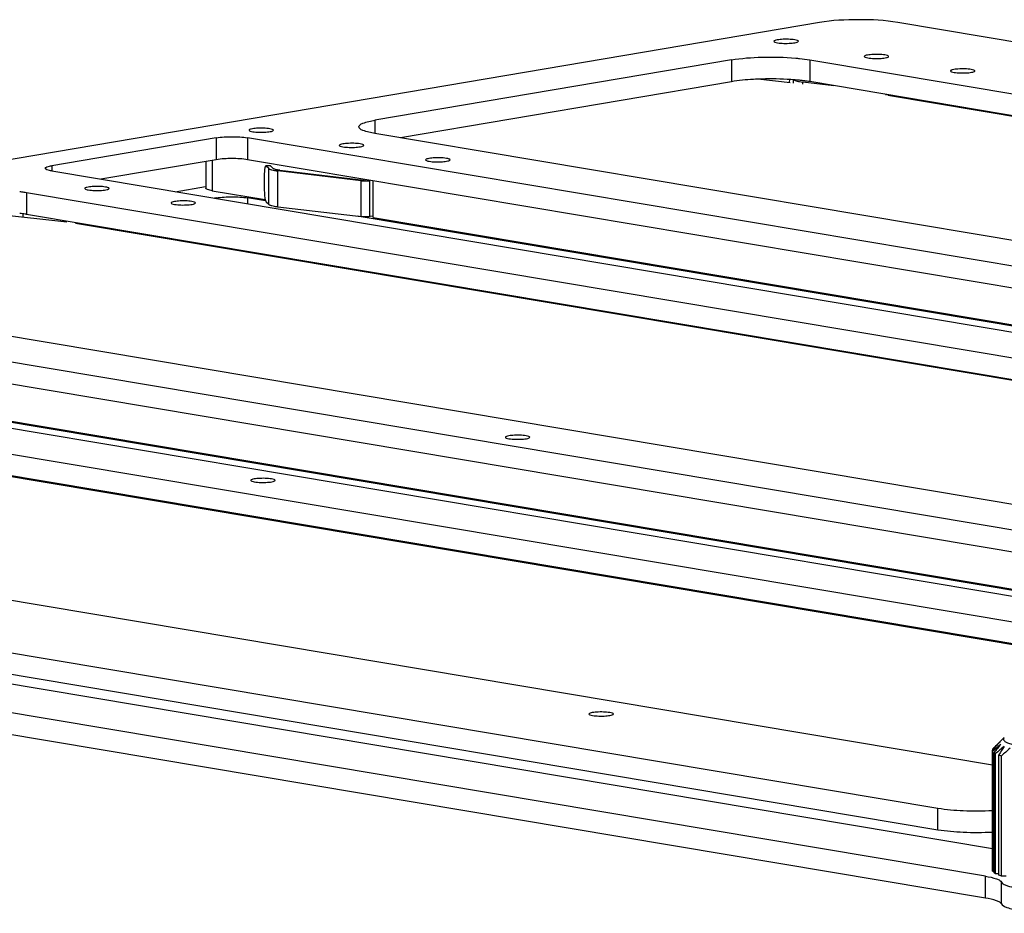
# Model space of a CAD drawing. Header units: millimetres. Extents: x 0 to 420, y 0 to 297.
# Tile 3 of 11: x 96 to 132, y 41 to 74. Entities that reach past the tile are written whole.
import ezdxf

# ---------------------------------------------------------------- set-up
doc = ezdxf.new("R2010")
doc.units = ezdxf.units.MM
doc.header["$LTSCALE"] = 23.1
doc.layers.get('0').update_dxf_attribs({"linetype": 'CONTINUOUS'})
doc.layers.add('02___PRT_ALL_AXES', color=7, linetype='CONTINUOUS')

msp = doc.modelspace()

# ---------------------------------------------------------------- linework, layer by layer
at = {"color": 7, "linetype": 'CONTINUOUS'}
for p, q in [((124.8309, 73.5157), (44.2848, 59.8735)), ((141.715, 71.1601), (127.6593, 73.5176)), ((121.6553, 72.1667), (108.7962, 69.9888)), ((121.6553, 72.1667), (121.6557, 71.3782)), ((124.4837, 72.1687), (124.4842, 71.3801)), ((124.4837, 72.1687), (225.8218, 55.1716)), ((123.7738, 71.3377), (122.6112, 71.4675)), ((123.9025, 71.3234), (123.9024, 71.4469)), ((121.6557, 71.3782), (109.7226, 69.3571)), ((124.2319, 71.2866), (124.2318, 71.366)), ((125.3513, 71.2347), (124.2318, 71.366)), ((224.8981, 54.538), (124.4842, 71.3801)), ((127.238, 70.8878), (127.238, 70.9182)), ((224.8079, 54.5228), (127.303, 70.8769)), ((127.5454, 70.8363), (127.5454, 70.8667)), ((127.6678, 70.8157), (127.6678, 70.8462)), ((108.7962, 69.9888), (108.7964, 69.5121)), ((103.0716, 69.3532), (97.1366, 68.348)), ((103.0716, 69.3532), (103.072, 68.5646)), ((104.203, 69.354), (104.2034, 68.5654)), ((209.2209, 51.7396), (104.203, 69.354)), ((210.1365, 52.515), (108.7984, 69.5121)), ((103.072, 68.5646), (98.9108, 67.8598)), ((207.448, 51.2485), (104.2034, 68.5654)), ((97.1366, 68.348), (97.1367, 68.1573)), ((102.6949, 68.5007), (102.6954, 67.542)), ((102.9295, 68.5405), (102.9302, 67.4468)), ((105.0193, 68.3447), (104.8618, 68.3399)), ((105.0313, 68.3392), (104.8737, 68.3344)), ((104.967, 68.2457), (104.8737, 68.3344)), ((104.9678, 66.9446), (104.967, 68.2457)), ((105.0313, 68.3392), (105.1303, 68.245)), ((97.1375, 68.1573), (202.1555, 50.543)), ((104.8042, 68.0065), (104.8045, 67.4939)), ((105.2972, 66.8578), (105.2964, 68.1589)), ((108.3025, 67.8064), (105.2964, 68.1589)), ((105.3609, 68.1842), (108.3942, 67.8285)), ((108.4492, 67.8301), (108.4492, 67.8533)), ((101.5896, 67.4105), (102.6862, 67.5963)), ((108.3033, 66.5052), (108.3025, 67.8064)), ((108.6106, 66.51), (108.6099, 67.8111)), ((108.733, 66.4735), (108.7323, 67.8058)), ((96.2219, 67.382), (96.2224, 66.5934)), ((96.2219, 67.382), (197.56, 50.3849)), ((102.9302, 67.4468), (104.8379, 67.1268)), ((103.0728, 67.1847), (103.0049, 67.1732)), ((104.2042, 67.1854), (104.2043, 66.972)), ((104.8517, 67.0768), (104.2042, 67.1854)), ((104.9678, 66.9446), (104.8745, 67.0333)), ((108.3033, 66.5052), (105.2972, 66.8578)), ((97.6845, 66.3085), (94.3494, 66.6808)), ((96.1114, 66.4841), (96.1113, 66.6032)), ((196.6363, 49.7513), (96.2224, 66.5934)), ((203.3547, 50.5552), (108.158, 66.5223)), ((108.733, 66.5307), (108.6106, 66.51)), ((108.733, 66.4735), (203.496, 50.5792)), ((196.5461, 49.736), (97.9895, 66.2666)), ((99.1176, 66.0774), (99.1175, 66.1078)), ((99.4249, 66.0259), (99.4249, 66.0563)), ((99.5473, 66.0053), (99.5473, 66.0357)), ((181.8747, 47.7282), (80.5366, 64.7253)), ((180.9591, 46.9529), (75.9412, 64.5672)), ((179.1862, 46.4618), (75.9416, 63.7787)), ((68.8757, 63.3706), (173.8937, 45.7563)), ((67.9601, 62.5953), (169.2982, 45.5982)), ((168.3745, 44.9646), (67.9606, 61.8067)), ((168.2844, 44.9493), (69.7277, 61.4799)), ((175.0929, 45.7685), (79.8963, 61.7356)), ((80.4713, 61.6867), (175.2343, 45.7925)), ((131.0724, 46.7222), (65.3458, 57.7463)), ((65.6148, 55.8196), (129.1095, 45.1698)), ((65.3376, 54.7457), (131.0741, 43.72)), ((129.11, 44.3813), (65.6153, 55.031)), ((130.8218, 42.7143), (63.9051, 53.938)), ((130.8222, 41.9258), (63.9055, 53.1495)), ((131.503, 47.7206), (131.1091, 47.3376)), ((131.0721, 47.2606), (131.0882, 47.2779)), ((131.0746, 42.9235), (131.0721, 47.2606)), ((131.1334, 47.3556), (131.0882, 47.3131)), ((131.0882, 47.2779), (131.0882, 47.3131)), ((131.0861, 42.8872), (131.0836, 47.2243)), ((131.1351, 42.8353), (131.1326, 47.1724)), ((131.1911, 42.8003), (131.1886, 47.1373)), ((131.3031, 42.7513), (131.3006, 47.0883)), ((131.4011, 42.719), (131.3986, 47.056)), ((129.11, 44.3813), (129.1095, 45.1698)), ((130.8222, 41.9258), (130.8218, 42.7143)), ((131.1351, 42.8841), (131.0861, 42.8872)), ((131.3031, 42.7974), (131.1911, 42.8003)), ((131.5712, 42.7206), (131.4011, 42.719)), ((131.4025, 41.715), (131.402, 42.5036))]:
    msp.add_line(p, q, dxfattribs=at)
for centre, radius, start, end in [((123.4003, 64.4556), 7.0098, 83.10236, 84.14494), ((123.4894, 65.1998), 6.2603, 82.5473, 83.09376), ((123.6412, 66.3236), 5.1263, 80.53572, 82.60056), ((95.3099, 61.0531), 5.615, 81.13983, 83.14203), ((95.4723, 62.1189), 4.5369, 80.4837, 81.09282), ((145.5032, 30.8849), 21.7922, 130.41561, 131.42874), ((150.3538, 29.3972), 26.2847, 136.30339, 137.13514), ((153.1201, 29.9268), 27.9438, 141.09426, 141.8916), ((143.8941, 33.7697), 18.639, 132.30012, 133.20592), ((146.8797, 29.0765), 23.9249, 130.0139, 130.98387), ((156.2827, 31.617), 29.3848, 147.51172, 148.2302), ((148.3437, 28.1161), 25.4136, 130.88312, 131.81821)]:
    msp.add_arc(centre, radius, start, end, dxfattribs=at)
for points, knots in [([(127.6593, 73.5176), (127.1932, 73.5958), (126.2449, 73.6355), (125.2967, 73.5946), (124.8309, 73.5157)], [0, 0, 0, 0, 0.5001398, 1, 1, 1, 1]), ([(121.6553, 72.1667), (122.0184, 72.2282), (122.7951, 72.2795), (123.5715, 72.2649), (123.9772, 72.2303)], [0, 0, 0, 0, 0.4749839, 1, 1, 1, 1]), ([(123.9772, 72.2303), (124.023, 72.2264), (124.1923, 72.2106), (124.3612, 72.1892), (124.4837, 72.1687)], [0, 0, 0, 0, 0.2700406, 1, 1, 1, 1]), ([(122.7566, 71.4735), (122.6549, 71.4707), (122.2868, 71.4555), (121.9187, 71.4227), (121.6557, 71.3782)], [0, 0, 0, 0, 0.2761569, 1, 1, 1, 1]), ([(124.1154, 71.4288), (124.0101, 71.4397), (123.5582, 71.4764), (123.104, 71.483), (122.7566, 71.4735)], [0, 0, 0, 0, 0.2335198, 1, 1, 1, 1]), ([(123.7568, 71.4573), (123.7552, 71.4489), (123.7491, 71.4104), (123.7455, 71.3716), (123.7435, 71.3413)], [0, 0, 0, 0, 0.2202618, 1, 1, 1, 1]), ([(123.9101, 71.4464), (123.9163, 71.4418), (123.9312, 71.4331), (123.9696, 71.4165), (124.0331, 71.3982), (124.1254, 71.3799), (124.1942, 71.3704), (124.2318, 71.366)], [0, 0, 0, 0, 0.0688949, 0.1544245, 0.3756198, 0.6601198, 1, 1, 1, 1]), ([(108.2116, 69.7502), (108.2116, 69.7756), (108.261, 69.8365), (108.4581, 69.923), (108.6494, 69.9639), (108.7962, 69.9888)], [0, 0, 0, 0, 0.1165251, 0.3157194, 1, 1, 1, 1]), ([(108.7984, 69.5121), (108.6512, 69.5368), (108.4591, 69.5776), (108.2613, 69.6639), (108.2116, 69.7249), (108.2116, 69.7502)], [0, 0, 0, 0, 0.6843729, 0.8835699, 1, 1, 1, 1]), ([(103.0716, 69.3532), (103.2579, 69.3847), (103.6372, 69.4011), (104.0165, 69.3852), (104.203, 69.354)], [0, 0, 0, 0, 0.4998602, 1, 1, 1, 1]), ([(104.2034, 68.5654), (104.0169, 68.5967), (103.6376, 68.6126), (103.2583, 68.5962), (103.072, 68.5646)], [0, 0, 0, 0, 0.5001398, 1, 1, 1, 1]), ([(96.9027, 68.2526), (96.9027, 68.2791), (97.006, 68.3246), (97.0779, 68.338), (97.1366, 68.348)], [0, 0, 0, 0, 0.3086291, 1, 1, 1, 1]), ([(97.1375, 68.1573), (97.0786, 68.1672), (97.0065, 68.1805), (96.9028, 68.2259), (96.9027, 68.2526)], [0, 0, 0, 0, 0.6914814, 1, 1, 1, 1]), ([(104.8618, 68.3399), (104.8573, 68.3398), (104.8502, 68.3347), (104.8438, 68.3252), (104.8359, 68.3092), (104.8276, 68.2821), (104.8194, 68.2419), (104.8127, 68.1926), (104.8078, 68.1356), (104.8048, 68.0727), (104.8042, 68.029), (104.8042, 68.0065)], [0, 0, 0, 0, 0.0386927, 0.0663165, 0.1008741, 0.1917025, 0.3108094, 0.455499, 0.6218465, 0.805149, 1, 1, 1, 1]), ([(104.8737, 68.3344), (104.8728, 68.3353), (104.8694, 68.3382), (104.8649, 68.34), (104.8618, 68.3399)], [0, 0, 0, 0, 0.2916929, 1, 1, 1, 1]), ([(104.967, 68.2457), (104.9723, 68.2407), (104.986, 68.2312), (105.0111, 68.2189), (105.0433, 68.2071), (105.099, 68.191), (105.1841, 68.1737), (105.2566, 68.1635), (105.2964, 68.1589)], [0, 0, 0, 0, 0.0631297, 0.1441821, 0.2438076, 0.3618503, 0.6500504, 1, 1, 1, 1]), ([(105.0193, 68.3447), (105.0203, 68.3448), (105.0248, 68.3443), (105.0288, 68.3416), (105.0313, 68.3392)], [0, 0, 0, 0, 0.2227349, 1, 1, 1, 1]), ([(105.3609, 68.1842), (105.333, 68.1875), (105.2823, 68.1945), (105.215, 68.2084), (105.1698, 68.2221), (105.1436, 68.2348), (105.134, 68.2415), (105.1303, 68.245)], [0, 0, 0, 0, 0.3499897, 0.6382485, 0.8558025, 0.9368743, 1, 1, 1, 1]), ([(102.9302, 67.4468), (102.8713, 67.4566), (102.7944, 67.4729), (102.7154, 67.5075), (102.6954, 67.5319), (102.6954, 67.542)], [0, 0, 0, 0, 0.684283, 0.8835252, 1, 1, 1, 1]), ([(104.8045, 67.4939), (104.8045, 67.4269), (104.8086, 67.3294), (104.8225, 67.207), (104.8322, 67.1516), (104.8379, 67.1264)], [0, 0, 0, 0, 0.544019, 0.7908379, 1, 1, 1, 1]), ([(108.3025, 67.8064), (108.3276, 67.8034), (108.3805, 67.7996), (108.4603, 67.7985), (108.5378, 67.8019), (108.5873, 67.8073), (108.6099, 67.8111)], [0, 0, 0, 0, 0.2460003, 0.5154946, 0.7769758, 1, 1, 1, 1]), ([(95.9799, 67.4165), (96.0012, 67.4139), (96.082, 67.4037), (96.1626, 67.3919), (96.2219, 67.382)], [0, 0, 0, 0, 0.2623118, 1, 1, 1, 1]), ([(103.0728, 67.1847), (103.2591, 67.2162), (103.6384, 67.2326), (104.0177, 67.2167), (104.2042, 67.1854)], [0, 0, 0, 0, 0.4998602, 1, 1, 1, 1]), ([(104.8379, 67.1264), (104.8425, 67.106), (104.8497, 67.0785), (104.8633, 67.0477), (104.8706, 67.037), (104.8745, 67.0333)], [0, 0, 0, 0, 0.6213995, 0.8411716, 1, 1, 1, 1]), ([(105.2972, 66.8578), (105.2573, 66.8624), (105.1848, 66.8725), (105.0998, 66.8899), (105.0441, 66.906), (105.0119, 66.9178), (104.9867, 66.9301), (104.973, 66.9396), (104.9678, 66.9446)], [0, 0, 0, 0, 0.3499496, 0.6381497, 0.7561924, 0.8558179, 0.9368703, 1, 1, 1, 1]), ([(108.6106, 66.51), (108.588, 66.5062), (108.5385, 66.5008), (108.4611, 66.4974), (108.3812, 66.4985), (108.3284, 66.5023), (108.3033, 66.5052)], [0, 0, 0, 0, 0.2230242, 0.4845054, 0.7539997, 1, 1, 1, 1]), ([(131.503, 47.7206), (131.4944, 47.7123), (131.4802, 47.6955), (131.4695, 47.665), (131.4748, 47.6338), (131.4944, 47.6049), (131.5264, 47.5773), (131.5706, 47.5505), (131.6271, 47.5243), (131.6957, 47.4989), (131.776, 47.4745), (131.9046, 47.4417), (132.091, 47.4054), (132.3419, 47.3695), (132.6239, 47.3406), (132.9299, 47.3193), (133.2523, 47.3063), (133.5833, 47.3018), (134.0177, 47.3076), (134.4364, 47.3293), (134.8279, 47.3692), (135.0075, 47.3947), (135.092, 47.409)], [0, 0, 0, 0, 0.0094445, 0.0172766, 0.0248372, 0.0335994, 0.0445413, 0.0581378, 0.0745903, 0.0939526, 0.1162031, 0.1412639, 0.1993367, 0.2669684, 0.3426176, 0.4245012, 0.5106586, 0.599011, 0.6874197, 0.8558845, 0.9319068, 1, 1, 1, 1]), ([(131.0721, 47.2606), (131.0723, 47.2575), (131.0739, 47.2448), (131.0788, 47.2327), (131.0836, 47.2243)], [0, 0, 0, 0, 0.2393886, 1, 1, 1, 1]), ([(131.1091, 47.3376), (131.107, 47.3356), (131.0995, 47.3279), (131.0926, 47.3196), (131.0882, 47.3131)], [0, 0, 0, 0, 0.2659608, 1, 1, 1, 1]), ([(131.1326, 47.1724), (131.1367, 47.1693), (131.1546, 47.1565), (131.1736, 47.1453), (131.1886, 47.1373)], [0, 0, 0, 0, 0.2294346, 1, 1, 1, 1]), ([(131.3006, 47.0883), (131.3082, 47.0855), (131.3406, 47.0739), (131.3734, 47.0635), (131.3986, 47.056)], [0, 0, 0, 0, 0.2362157, 1, 1, 1, 1]), ([(129.1095, 45.1698), (129.4112, 45.1192), (130.0676, 45.0676), (130.7247, 45.0683), (131.0748, 45.0855)], [0, 0, 0, 0, 0.4660036, 1, 1, 1, 1]), ([(131.0752, 44.2969), (130.7251, 44.2798), (130.0681, 44.279), (129.4117, 44.3307), (129.11, 44.3813)], [0, 0, 0, 0, 0.5339964, 1, 1, 1, 1]), ([(130.8218, 42.7143), (130.9575, 42.6915), (131.1383, 42.6556), (131.33, 42.5754), (131.3899, 42.5286), (131.402, 42.5036)], [0, 0, 0, 0, 0.657714, 0.8673173, 1, 1, 1, 1]), ([(131.0861, 42.8872), (131.0844, 42.8902), (131.0786, 42.9015), (131.0752, 42.9142), (131.0746, 42.9235)], [0, 0, 0, 0, 0.2654663, 1, 1, 1, 1]), ([(131.1911, 42.8003), (131.1858, 42.8031), (131.1665, 42.8138), (131.1479, 42.8257), (131.1351, 42.8353)], [0, 0, 0, 0, 0.2709955, 1, 1, 1, 1]), ([(131.4011, 42.719), (131.3924, 42.7216), (131.3595, 42.7316), (131.3269, 42.7425), (131.3031, 42.7513)], [0, 0, 0, 0, 0.2637488, 1, 1, 1, 1]), ([(131.402, 42.5036), (131.4268, 42.4526), (131.5873, 42.3743), (131.7355, 42.3337), (131.8371, 42.311)], [0, 0, 0, 0, 0.3525808, 1, 1, 1, 1]), ([(131.4025, 41.715), (131.3903, 41.74), (131.3304, 41.7869), (131.1387, 41.8671), (130.958, 41.903), (130.8222, 41.9258)], [0, 0, 0, 0, 0.1326827, 0.342286, 1, 1, 1, 1]), ([(131.4025, 41.715), (131.4158, 41.6875), (131.4817, 41.636), (131.6927, 41.5478), (132.101, 41.4653), (132.7087, 41.3986), (133.1704, 41.38), (133.4192, 41.3768)], [0, 0, 0, 0, 0.044178, 0.114004, 0.3330428, 0.640053, 1, 1, 1, 1])]:
    msp.add_open_spline(points, degree=3, knots=knots, dxfattribs=at)
at = {"layer": '02___PRT_ALL_AXES', "color": 7, "linetype": 'CONTINUOUS'}
for points, knots in [([(123.9429, 72.8882), (123.8685, 72.9007), (123.7076, 72.9118), (123.4829, 72.9095), (123.3081, 72.8884), (123.2212, 72.8652), (123.1919, 72.8447), (123.192, 72.8352)], [0, 0, 0, 0, 0.295226, 0.6267273, 0.886525, 0.9627122, 1, 1, 1, 1]), ([(123.192, 72.8352), (123.1922, 72.8205), (123.2491, 72.7957), (123.2888, 72.7883), (123.3212, 72.7829)], [0, 0, 0, 0, 0.309436, 1, 1, 1, 1]), ([(123.3212, 72.7829), (123.3956, 72.7704), (123.5564, 72.7592), (123.7811, 72.7616), (123.956, 72.7827), (124.0429, 72.8059), (124.0721, 72.8263), (124.072, 72.8359)], [0, 0, 0, 0, 0.295226, 0.6267273, 0.886525, 0.9627122, 1, 1, 1, 1]), ([(124.072, 72.8359), (124.0719, 72.8506), (124.0149, 72.8753), (123.9752, 72.8827), (123.9429, 72.8882)], [0, 0, 0, 0, 0.309436, 1, 1, 1, 1]), ([(127.1982, 72.3422), (127.1238, 72.3547), (126.9629, 72.3658), (126.7382, 72.3635), (126.5634, 72.3424), (126.4764, 72.3192), (126.4472, 72.2987), (126.4473, 72.2892)], [0, 0, 0, 0, 0.295226, 0.6267273, 0.886525, 0.9627122, 1, 1, 1, 1]), ([(126.4473, 72.2892), (126.4475, 72.2745), (126.5044, 72.2497), (126.5441, 72.2423), (126.5764, 72.2369)], [0, 0, 0, 0, 0.309436, 1, 1, 1, 1]), ([(126.5764, 72.2369), (126.6509, 72.2244), (126.8117, 72.2132), (127.0364, 72.2156), (127.2112, 72.2367), (127.2982, 72.2599), (127.3274, 72.2803), (127.3273, 72.2899)], [0, 0, 0, 0, 0.295226, 0.6267273, 0.886525, 0.9627122, 1, 1, 1, 1]), ([(127.3273, 72.2899), (127.3272, 72.3046), (127.2702, 72.3293), (127.2305, 72.3367), (127.1982, 72.3422)], [0, 0, 0, 0, 0.309436, 1, 1, 1, 1]), ([(130.3119, 71.8199), (130.2375, 71.8324), (130.0767, 71.8435), (129.852, 71.8412), (129.6771, 71.8201), (129.5902, 71.7969), (129.5609, 71.7764), (129.561, 71.7669)], [0, 0, 0, 0, 0.295226, 0.6267273, 0.886525, 0.9627122, 1, 1, 1, 1]), ([(129.561, 71.7669), (129.5612, 71.7522), (129.6182, 71.7275), (129.6578, 71.72), (129.6902, 71.7146)], [0, 0, 0, 0, 0.309436, 1, 1, 1, 1]), ([(129.6902, 71.7146), (129.7646, 71.7021), (129.9254, 71.691), (130.1501, 71.6933), (130.325, 71.7144), (130.4119, 71.7376), (130.4411, 71.7581), (130.441, 71.7676)], [0, 0, 0, 0, 0.295226, 0.6267273, 0.886525, 0.9627122, 1, 1, 1, 1]), ([(130.441, 71.7676), (130.4409, 71.7823), (130.3839, 71.807), (130.3443, 71.8145), (130.3119, 71.8199)], [0, 0, 0, 0, 0.309436, 1, 1, 1, 1]), ([(105.0075, 69.6811), (104.9331, 69.6936), (104.7722, 69.7047), (104.5475, 69.7024), (104.3727, 69.6813), (104.2858, 69.6581), (104.2565, 69.6376), (104.2566, 69.6281)], [0, 0, 0, 0, 0.295226, 0.6267273, 0.886525, 0.9627122, 1, 1, 1, 1]), ([(104.2566, 69.6281), (104.2568, 69.6134), (104.3137, 69.5886), (104.3534, 69.5812), (104.3858, 69.5758)], [0, 0, 0, 0, 0.309436, 1, 1, 1, 1]), ([(104.3858, 69.5758), (104.4602, 69.5633), (104.621, 69.5521), (104.8457, 69.5545), (105.0206, 69.5756), (105.1075, 69.5988), (105.1367, 69.6192), (105.1366, 69.6288)], [0, 0, 0, 0, 0.295226, 0.6267273, 0.886525, 0.9627122, 1, 1, 1, 1]), ([(105.1366, 69.6288), (105.1365, 69.6435), (105.0795, 69.6682), (105.0398, 69.6756), (105.0075, 69.6811)], [0, 0, 0, 0, 0.309436, 1, 1, 1, 1]), ([(108.2628, 69.1351), (108.1884, 69.1476), (108.0275, 69.1587), (107.8028, 69.1564), (107.628, 69.1353), (107.541, 69.1121), (107.5118, 69.0916), (107.5119, 69.0821)], [0, 0, 0, 0, 0.295226, 0.6267273, 0.886525, 0.9627122, 1, 1, 1, 1]), ([(107.5119, 69.0821), (107.5121, 69.0674), (107.569, 69.0426), (107.6087, 69.0352), (107.641, 69.0298)], [0, 0, 0, 0, 0.309436, 1, 1, 1, 1]), ([(107.641, 69.0298), (107.7155, 69.0173), (107.8763, 69.0061), (108.101, 69.0085), (108.2758, 69.0296), (108.3628, 69.0528), (108.392, 69.0732), (108.3919, 69.0828)], [0, 0, 0, 0, 0.295226, 0.6267273, 0.886525, 0.9627122, 1, 1, 1, 1]), ([(108.3919, 69.0828), (108.3918, 69.0975), (108.3348, 69.1222), (108.2951, 69.1297), (108.2628, 69.1351)], [0, 0, 0, 0, 0.309436, 1, 1, 1, 1]), ([(111.3765, 68.6128), (111.3021, 68.6253), (111.1413, 68.6364), (110.9166, 68.6341), (110.7417, 68.613), (110.6548, 68.5898), (110.6256, 68.5693), (110.6257, 68.5598)], [0, 0, 0, 0, 0.295226, 0.6267273, 0.886525, 0.9627122, 1, 1, 1, 1]), ([(110.6257, 68.5598), (110.6258, 68.5451), (110.6828, 68.5204), (110.7224, 68.5129), (110.7548, 68.5075)], [0, 0, 0, 0, 0.309436, 1, 1, 1, 1]), ([(110.7548, 68.5075), (110.8292, 68.495), (110.99, 68.4839), (111.2147, 68.4862), (111.3896, 68.5073), (111.4765, 68.5305), (111.5057, 68.551), (111.5056, 68.5605)], [0, 0, 0, 0, 0.295226, 0.6267273, 0.886525, 0.9627122, 1, 1, 1, 1]), ([(111.5056, 68.5605), (111.5055, 68.5752), (111.4485, 68.5999), (111.4089, 68.6074), (111.3765, 68.6128)], [0, 0, 0, 0, 0.309436, 1, 1, 1, 1]), ([(99.0777, 67.5794), (99.0033, 67.5919), (98.8424, 67.603), (98.6177, 67.6007), (98.4429, 67.5796), (98.356, 67.5564), (98.3267, 67.5359), (98.3268, 67.5264)], [0, 0, 0, 0, 0.295226, 0.6267273, 0.886525, 0.9627122, 1, 1, 1, 1]), ([(98.3268, 67.5264), (98.327, 67.5117), (98.3839, 67.487), (98.4236, 67.4795), (98.456, 67.4741)], [0, 0, 0, 0, 0.309436, 1, 1, 1, 1]), ([(98.456, 67.4741), (98.5304, 67.4616), (98.6912, 67.4505), (98.9159, 67.4528), (99.0908, 67.4739), (99.1777, 67.4971), (99.2069, 67.5176), (99.2068, 67.5271)], [0, 0, 0, 0, 0.295226, 0.6267273, 0.886525, 0.9627122, 1, 1, 1, 1]), ([(99.2068, 67.5271), (99.2067, 67.5418), (99.1497, 67.5665), (99.11, 67.574), (99.0777, 67.5794)], [0, 0, 0, 0, 0.309436, 1, 1, 1, 1]), ([(102.1914, 67.0571), (102.117, 67.0696), (101.9562, 67.0808), (101.7315, 67.0784), (101.5566, 67.0573), (101.4697, 67.0341), (101.4405, 67.0137), (101.4406, 67.0041)], [0, 0, 0, 0, 0.295226, 0.6267273, 0.886525, 0.9627122, 1, 1, 1, 1]), ([(101.4406, 67.0041), (101.4407, 66.9894), (101.4977, 66.9647), (101.5374, 66.9572), (101.5697, 66.9518)], [0, 0, 0, 0, 0.309436, 1, 1, 1, 1]), ([(101.5697, 66.9518), (101.6441, 66.9393), (101.805, 66.9282), (102.0297, 66.9305), (102.2045, 66.9516), (102.2914, 66.9748), (102.3207, 66.9953), (102.3206, 67.0048)], [0, 0, 0, 0, 0.295226, 0.6267273, 0.886525, 0.9627122, 1, 1, 1, 1]), ([(102.3206, 67.0048), (102.3204, 67.0195), (102.2635, 67.0443), (102.2238, 67.0517), (102.1914, 67.0571)], [0, 0, 0, 0, 0.309436, 1, 1, 1, 1]), ([(114.2521, 58.6035), (114.1777, 58.616), (114.0169, 58.6272), (113.7922, 58.6248), (113.6173, 58.6037), (113.5304, 58.5805), (113.5012, 58.5601), (113.5013, 58.5505)], [0, 0, 0, 0, 0.295226, 0.6267273, 0.886525, 0.9627122, 1, 1, 1, 1]), ([(113.5013, 58.5505), (113.5014, 58.5358), (113.5584, 58.5111), (113.5981, 58.5036), (113.6304, 58.4982)], [0, 0, 0, 0, 0.309436, 1, 1, 1, 1]), ([(113.6304, 58.4982), (113.7048, 58.4857), (113.8657, 58.4746), (114.0904, 58.4769), (114.2652, 58.498), (114.3521, 58.5212), (114.3814, 58.5417), (114.3813, 58.5512)], [0, 0, 0, 0, 0.295226, 0.6267273, 0.886525, 0.9627122, 1, 1, 1, 1]), ([(114.3813, 58.5512), (114.3811, 58.5659), (114.3242, 58.5906), (114.2845, 58.5981), (114.2521, 58.6035)], [0, 0, 0, 0, 0.309436, 1, 1, 1, 1]), ([(105.0671, 57.0478), (104.9926, 57.0603), (104.8318, 57.0715), (104.6071, 57.0692), (104.4323, 57.048), (104.3453, 57.0248), (104.3161, 57.0044), (104.3162, 56.9948)], [0, 0, 0, 0, 0.295226, 0.6267273, 0.886525, 0.9627122, 1, 1, 1, 1]), ([(104.3162, 56.9948), (104.3163, 56.9802), (104.3733, 56.9554), (104.413, 56.948), (104.4453, 56.9425)], [0, 0, 0, 0, 0.309436, 1, 1, 1, 1]), ([(104.4453, 56.9425), (104.5197, 56.9301), (104.6806, 56.9189), (104.9053, 56.9212), (105.0801, 56.9423), (105.167, 56.9655), (105.1963, 56.986), (105.1962, 56.9956)], [0, 0, 0, 0, 0.295226, 0.6267273, 0.886525, 0.9627122, 1, 1, 1, 1]), ([(105.1962, 56.9956), (105.196, 57.0102), (105.1391, 57.035), (105.0994, 57.0424), (105.0671, 57.0478)], [0, 0, 0, 0, 0.309436, 1, 1, 1, 1]), ([(117.2691, 48.6182), (117.1946, 48.6307), (117.0338, 48.6418), (116.8091, 48.6395), (116.6343, 48.6184), (116.5473, 48.5952), (116.5181, 48.5747), (116.5182, 48.5652)], [0, 0, 0, 0, 0.295226, 0.6267273, 0.886525, 0.9627122, 1, 1, 1, 1]), ([(116.5182, 48.5652), (116.5183, 48.5505), (116.5753, 48.5258), (116.615, 48.5183), (116.6473, 48.5129)], [0, 0, 0, 0, 0.309436, 1, 1, 1, 1]), ([(116.6473, 48.5129), (116.7217, 48.5004), (116.8826, 48.4892), (117.1073, 48.4916), (117.2821, 48.5127), (117.3691, 48.5359), (117.3983, 48.5563), (117.3982, 48.5659)], [0, 0, 0, 0, 0.295226, 0.6267273, 0.886525, 0.9627122, 1, 1, 1, 1]), ([(117.3982, 48.5659), (117.398, 48.5806), (117.3411, 48.6053), (117.3014, 48.6128), (117.2691, 48.6182)], [0, 0, 0, 0, 0.309436, 1, 1, 1, 1])]:
    msp.add_open_spline(points, degree=3, knots=knots, dxfattribs=at)

doc.saveas('drawing.dxf')
